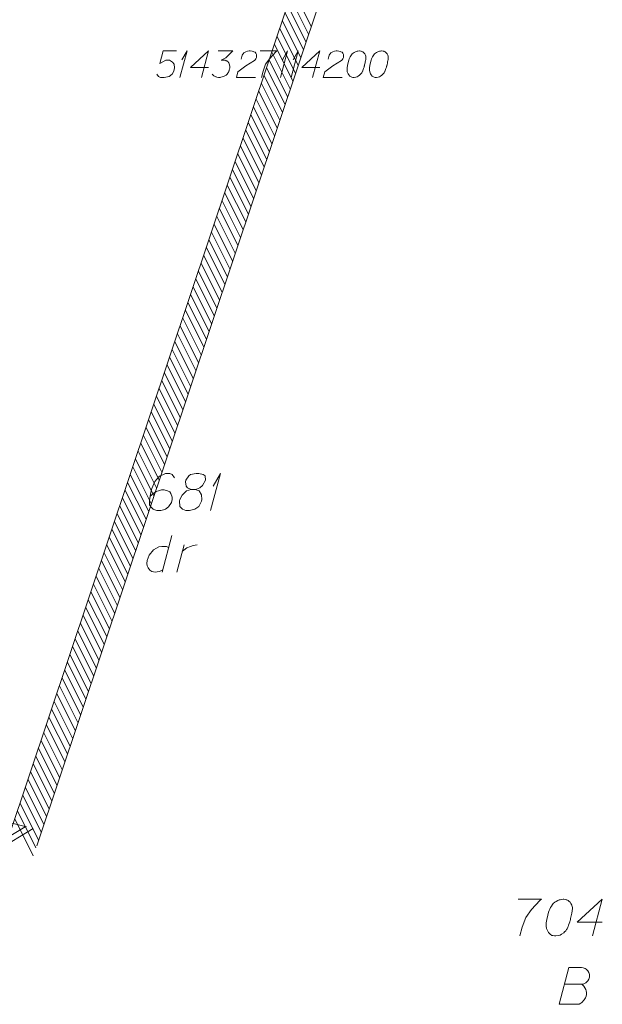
# Model space of a CAD drawing. Header units: millimetres. Extents: x 460 to 2266, y 622 to 2169.
# Tile 87 of 95: x 2243 to 2263, y 2028 to 2062. Entities that reach past the tile are written whole.
import ezdxf

# ---------------------------------------------------------------- set-up
doc = ezdxf.new("R2010")
doc.units = ezdxf.units.MM
doc.linetypes.add('PRZER1-1', pattern=[2, 1, -1])
doc.layers.add('#zakres', color=7, linetype='Continuous', lineweight=18)
for name, color, linetype, lineweight, true_color in [('GESDZI_O', 7, 'Continuous', 18, 0x0a0909), ('GESUZY_O', 7, 'PRZER1-1', 18, 0x008000), ('GSPPS3_O', 7, 'Continuous', 18, 0x0a0909)]:
    doc.layers.add(name, color=color, linetype=linetype, lineweight=lineweight, true_color=true_color)

# ---------------------------------------------------------------- blocks, each defined once
blk = doc.blocks.new('*U15')
at = {"layer": 'GSPPS3_O', "color": 7, "linetype": 'ByBlock', "lineweight": 18}
for q in [(5555543.829, 5636406.33), (5555543.893, 5636406.925)]:
    blk.add_line((5555544.07, 5636407.23), q, dxfattribs=at)
blk = doc.blocks.new('*U16')
at = {"layer": 'GSPPS3_O', "color": 7, "linetype": 'ByBlock', "lineweight": 18}
for q in [(5555547.238, 5636406.33), (5555547.302, 5636406.925)]:
    blk.add_line((5555547.479, 5636407.23), q, dxfattribs=at)
blk = doc.blocks.new('*U17')
at = {"layer": 'GSPPS3_O', "color": 7, "linetype": 'ByBlock', "lineweight": 18}
for q in [(5555547.599, 5636406.33), (5555547.663, 5636406.925)]:
    blk.add_line((5555547.84, 5636407.23), q, dxfattribs=at)
blk = doc.blocks.new('*U94')
at = {"layer": 'GESUZY_O', "color": 96, "linetype": 'ByBlock', "lineweight": 18, "true_color": 0x008000}
blk.add_line((5555543.554, 5636390.786), (5555543.229, 5636389.536), dxfattribs=at)
at = {"layer": 'GESUZY_O', "color": 96, "linetype": 'ByBlock', "lineweight": 18, "true_color": 0x008000, "flags": 128}
blk.add_lwpolyline([(5555543.446, 5636390.372), (5555543.377, 5636390.412), (5555543.21, 5636390.412), (5555543.111, 5636390.392), (5555542.934, 5636390.294), (5555542.786, 5636390.116), (5555542.718, 5636389.929), (5555542.708, 5636389.831), (5555542.718, 5636389.752), (5555542.747, 5636389.683), (5555542.806, 5636389.605), (5555542.875, 5636389.555), (5555542.983, 5636389.536), (5555543.062, 5636389.546), (5555543.141, 5636389.555), (5555543.249, 5636389.614)], dxfattribs=at)
blk = doc.blocks.new('*U95')
at = {"layer": 'GESUZY_O', "color": 96, "linetype": 'ByBlock', "lineweight": 18, "true_color": 0x008000}
blk.add_line((5555543.721, 5636389.536), (5555543.967, 5636390.471), dxfattribs=at)
at = {"layer": 'GESUZY_O', "color": 96, "linetype": 'ByBlock', "lineweight": 18, "true_color": 0x008000, "flags": 128}
blk.add_lwpolyline([(5555543.908, 5636390.244), (5555543.957, 5636390.284), (5555544.066, 5636390.362), (5555544.184, 5636390.412), (5555544.272, 5636390.441), (5555544.41, 5636390.471)], dxfattribs=at)
blk = doc.blocks.new('*U97')
at = {"layer": 'GESDZI_O', "color": 96, "linetype": 'ByBlock', "lineweight": 18}
for q in [(5555544.868, 5636391.631), (5555544.957, 5636392.458)]:
    blk.add_line((5555545.203, 5636392.881), q, dxfattribs=at)

msp = doc.modelspace()

# ---------------------------------------------------------------- linework, layer by layer
at = {"layer": '#zakres', "color": 134, "linetype": 'Continuous', "lineweight": 18}
for p, q in [((2242.891, 2033.946), (2257.491, 2077.536)), ((2243.839, 2033.628), (2258.439, 2077.218)), ((2253.148, 2061.437), (2252.524, 2062.69)), ((2252.97, 2060.906), (2252.346, 2062.159)), ((2253.059, 2061.171), (2252.435, 2062.424)), ((2252.881, 2060.64), (2252.257, 2061.893)), ((2252.792, 2060.375), (2252.168, 2061.628)), ((2252.703, 2060.109), (2252.079, 2061.362)), ((2252.525, 2059.578), (2251.901, 2060.831)), ((2252.614, 2059.844), (2251.99, 2061.097)), ((2252.436, 2059.313), (2251.812, 2060.566)), ((2252.347, 2059.047), (2251.723, 2060.3)), ((2252.259, 2058.782), (2251.634, 2060.035)), ((2252.081, 2058.251), (2251.456, 2059.504)), ((2252.17, 2058.516), (2251.545, 2059.769)), ((2251.992, 2057.985), (2251.367, 2059.238)), ((2251.903, 2057.72), (2251.279, 2058.973)), ((2251.814, 2057.454), (2251.19, 2058.707)), ((2251.636, 2056.923), (2251.012, 2058.176)), ((2251.725, 2057.189), (2251.101, 2058.442)), ((2251.547, 2056.658), (2250.923, 2057.911)), ((2251.458, 2056.392), (2250.834, 2057.645)), ((2251.369, 2056.127), (2250.745, 2057.38)), ((2251.191, 2055.596), (2250.567, 2056.849)), ((2251.28, 2055.861), (2250.656, 2057.114)), ((2251.102, 2055.33), (2250.478, 2056.583)), ((2251.014, 2055.065), (2250.389, 2056.318)), ((2250.925, 2054.799), (2250.3, 2056.052)), ((2250.747, 2054.268), (2250.122, 2055.521)), ((2250.836, 2054.534), (2250.211, 2055.787)), ((2250.658, 2054.003), (2250.034, 2055.256)), ((2250.569, 2053.737), (2249.945, 2054.99)), ((2250.48, 2053.472), (2249.856, 2054.725)), ((2250.302, 2052.941), (2249.678, 2054.194)), ((2250.391, 2053.206), (2249.767, 2054.459)), ((2250.213, 2052.675), (2249.589, 2053.928)), ((2250.124, 2052.41), (2249.5, 2053.663)), ((2249.946, 2051.879), (2249.322, 2053.132)), ((2250.035, 2052.144), (2249.411, 2053.397)), ((2249.857, 2051.613), (2249.233, 2052.866)), ((2249.769, 2051.348), (2249.144, 2052.601)), ((2249.68, 2051.082), (2249.055, 2052.335)), ((2249.502, 2050.551), (2248.877, 2051.804)), ((2249.591, 2050.817), (2248.966, 2052.07)), ((2249.413, 2050.286), (2248.789, 2051.539)), ((2249.324, 2050.02), (2248.7, 2051.273)), ((2249.235, 2049.755), (2248.611, 2051.008)), ((2249.057, 2049.224), (2248.433, 2050.477)), ((2249.146, 2049.489), (2248.522, 2050.742)), ((2248.968, 2048.958), (2248.344, 2050.211)), ((2248.879, 2048.693), (2248.255, 2049.946)), ((2248.79, 2048.427), (2248.166, 2049.68)), ((2248.613, 2047.896), (2247.988, 2049.149)), ((2248.701, 2048.162), (2248.077, 2049.415)), ((2248.524, 2047.631), (2247.899, 2048.884)), ((2248.435, 2047.365), (2247.81, 2048.618)), ((2248.346, 2047.1), (2247.721, 2048.353)), ((2248.168, 2046.569), (2247.544, 2047.822)), ((2248.257, 2046.834), (2247.633, 2048.087)), ((2248.079, 2046.303), (2247.455, 2047.556)), ((2247.99, 2046.038), (2247.366, 2047.291)), ((2247.901, 2045.772), (2247.277, 2047.025)), ((2247.723, 2045.241), (2247.099, 2046.494)), ((2247.812, 2045.507), (2247.188, 2046.76)), ((2247.634, 2044.976), (2247.01, 2046.229)), ((2247.545, 2044.71), (2246.921, 2045.963)), ((2247.456, 2044.445), (2246.832, 2045.698)), ((2247.279, 2043.914), (2246.654, 2045.167)), ((2247.368, 2044.179), (2246.743, 2045.432)), ((2247.19, 2043.648), (2246.565, 2044.901)), ((2247.101, 2043.383), (2246.476, 2044.636)), ((2246.923, 2042.852), (2246.299, 2044.105)), ((2247.012, 2043.117), (2246.388, 2044.37)), ((2246.834, 2042.586), (2246.21, 2043.839)), ((2246.745, 2042.321), (2246.121, 2043.574)), ((2246.656, 2042.055), (2246.032, 2043.308)), ((2246.478, 2041.524), (2245.854, 2042.777)), ((2246.567, 2041.79), (2245.943, 2043.043)), ((2246.389, 2041.259), (2245.765, 2042.512)), ((2246.3, 2040.993), (2245.676, 2042.246)), ((2246.211, 2040.728), (2245.587, 2041.981)), ((2246.034, 2040.196), (2245.409, 2041.45)), ((2246.123, 2040.462), (2245.498, 2041.715)), ((2245.945, 2039.931), (2245.32, 2041.184)), ((2245.856, 2039.665), (2245.231, 2040.919)), ((2245.767, 2039.4), (2245.143, 2040.653)), ((2219.185, 2040.293), (2243.485, 2034.273)), ((2245.589, 2038.869), (2244.965, 2040.122)), ((2245.678, 2039.134), (2245.054, 2040.388)), ((2245.5, 2038.603), (2244.876, 2039.857)), ((2245.411, 2038.338), (2244.787, 2039.591)), ((2245.322, 2038.072), (2244.698, 2039.326)), ((2245.144, 2037.541), (2244.52, 2038.795)), ((2245.233, 2037.807), (2244.609, 2039.06)), ((2245.055, 2037.276), (2244.431, 2038.529)), ((2244.966, 2037.01), (2244.342, 2038.264)), ((2244.878, 2036.745), (2244.253, 2037.998)), ((2244.7, 2036.214), (2244.075, 2037.467)), ((2244.789, 2036.479), (2244.164, 2037.733)), ((2244.611, 2035.948), (2243.986, 2037.202)), ((2244.522, 2035.683), (2243.898, 2036.936)), ((2244.433, 2035.417), (2243.809, 2036.671)), ((2244.255, 2034.886), (2243.631, 2036.14)), ((2244.344, 2035.152), (2243.72, 2036.405)), ((2244.166, 2034.621), (2243.542, 2035.874)), ((2244.077, 2034.355), (2243.453, 2035.609)), ((2243.988, 2034.09), (2243.364, 2035.343)), ((2243.81, 2033.559), (2243.186, 2034.812)), ((2243.899, 2033.824), (2243.275, 2035.078)), ((2243.721, 2033.293), (2243.097, 2034.547)), ((2242.247, 2033.554), (2243.445, 2034.277)), ((2242.518, 2033.487), (2243.717, 2034.21))]:
    msp.add_line(p, q, dxfattribs=at)
at = {"layer": 'GESDZI_O', "color": 96, "linetype": 'Continuous', "lineweight": 18, "flags": 128}
for points in [[(2248.513, 2046.121), (2248.434, 2046.229), (2248.346, 2046.258), (2248.208, 2046.258), (2248.109, 2046.219), (2248.05, 2046.199), (2248.001, 2046.17), (2247.844, 2045.993), (2247.735, 2045.756), (2247.706, 2045.629), (2247.667, 2045.343), (2247.667, 2045.195), (2247.706, 2045.136), (2247.785, 2045.058), (2247.814, 2045.038), (2247.913, 2045.008), (2248.041, 2045.008), (2248.139, 2045.028), (2248.208, 2045.048), (2248.306, 2045.127), (2248.405, 2045.284), (2248.434, 2045.382), (2248.434, 2045.461), (2248.385, 2045.589), (2248.346, 2045.638), (2248.277, 2045.678), (2248.159, 2045.707), (2248.07, 2045.707), (2247.962, 2045.678), (2247.893, 2045.648), (2247.775, 2045.569), (2247.716, 2045.52), (2247.686, 2045.491)], [(2249.074, 2045.717), (2249.212, 2045.717), (2249.251, 2045.727), (2249.369, 2045.776), (2249.458, 2045.855), (2249.556, 2046.042), (2249.546, 2046.18), (2249.477, 2046.229), (2249.34, 2046.258), (2249.241, 2046.258), (2249.054, 2046.229), (2248.995, 2046.18), (2248.897, 2046.032), (2248.887, 2045.983), (2248.907, 2045.835), (2248.946, 2045.776), (2249.074, 2045.717), (2248.916, 2045.678), (2248.769, 2045.53), (2248.69, 2045.382), (2248.68, 2045.333), (2248.69, 2045.146), (2248.779, 2045.048), (2248.897, 2045.008), (2249.015, 2045.008), (2249.202, 2045.058), (2249.34, 2045.146), (2249.428, 2045.323), (2249.438, 2045.382), (2249.428, 2045.54), (2249.349, 2045.678), (2249.212, 2045.717)], [(2260.163, 2031.819), (2260.95, 2031.819), (2260.901, 2031.77), (2260.616, 2031.465), (2260.419, 2031.189), (2260.301, 2030.864), (2260.222, 2030.569)], [(2261.708, 2031.819), (2261.688, 2031.819), (2261.629, 2031.809), (2261.59, 2031.799), (2261.56, 2031.79), (2261.511, 2031.77), (2261.452, 2031.74), (2261.403, 2031.711), (2261.354, 2031.671), (2261.324, 2031.632), (2261.295, 2031.583), (2261.265, 2031.534), (2261.236, 2031.475), (2261.216, 2031.435), (2261.196, 2031.376), (2261.167, 2031.278), (2261.137, 2031.13), (2261.117, 2031.012), (2261.117, 2030.904), (2261.127, 2030.825), (2261.167, 2030.736), (2261.196, 2030.687), (2261.246, 2030.628), (2261.305, 2030.589), (2261.334, 2030.579), (2261.393, 2030.569), (2261.442, 2030.569), (2261.521, 2030.579), (2261.59, 2030.599), (2261.639, 2030.628), (2261.708, 2030.677), (2261.738, 2030.707), (2261.777, 2030.746), (2261.806, 2030.786), (2261.826, 2030.815), (2261.846, 2030.864), (2261.856, 2030.884), (2261.875, 2030.933), (2261.895, 2030.992), (2261.915, 2031.051), (2261.925, 2031.091), (2261.934, 2031.12), (2261.944, 2031.16), (2261.964, 2031.248), (2261.974, 2031.297), (2261.984, 2031.347), (2261.993, 2031.416), (2262.003, 2031.504), (2262.003, 2031.534), (2261.993, 2031.573), (2261.984, 2031.612), (2261.954, 2031.671), (2261.925, 2031.711), (2261.895, 2031.74), (2261.856, 2031.77), (2261.816, 2031.79), (2261.787, 2031.799), (2261.757, 2031.809), (2261.708, 2031.819)], [(2263.017, 2031.032), (2262.17, 2031.032), (2263.017, 2031.819), (2262.682, 2030.569)]]:
    msp.add_lwpolyline(points, dxfattribs=at)
at = {"layer": 'GESUZY_O', "color": 96, "linetype": 'Continuous', "lineweight": 18, "true_color": 0x008000, "flags": 128}
msp.add_lwpolyline([(2261.738, 2028.927), (2262.328, 2028.927), (2262.368, 2028.937), (2262.456, 2028.977), (2262.525, 2029.046), (2262.565, 2029.105), (2262.584, 2029.164), (2262.584, 2029.193), (2262.584, 2029.233), (2262.584, 2029.262), (2262.565, 2029.331), (2262.525, 2029.38), (2262.466, 2029.439), (2262.437, 2029.459), (2262.397, 2029.479), (2262.368, 2029.488), (2262.309, 2029.498), (2261.885, 2029.498), (2261.551, 2028.248), (2262.2, 2028.248), (2262.23, 2028.258), (2262.289, 2028.288), (2262.319, 2028.307), (2262.407, 2028.396), (2262.447, 2028.465), (2262.456, 2028.494), (2262.476, 2028.573), (2262.476, 2028.652), (2262.466, 2028.711), (2262.456, 2028.75), (2262.427, 2028.809), (2262.387, 2028.868), (2262.368, 2028.888), (2262.328, 2028.927)], dxfattribs=at)
at = {"layer": 'GSPPS3_O', "color": 7, "linetype": 'Continuous', "lineweight": 18, "flags": 128}
for points in [[(2248.574, 2060.607), (2248.127, 2060.607), (2248.014, 2060.182), (2248.22, 2060.288), (2248.34, 2060.288), (2248.439, 2060.225), (2248.496, 2060.154), (2248.51, 2060.033), (2248.489, 2059.913), (2248.432, 2059.814), (2248.333, 2059.736), (2248.163, 2059.707), (2248.035, 2059.707), (2247.972, 2059.736), (2247.915, 2059.814)], [(2249.665, 2060.04), (2249.056, 2060.04), (2249.665, 2060.607), (2249.424, 2059.707)], [(2249.991, 2060.607), (2250.487, 2060.607), (2250.253, 2060.366), (2250.097, 2060.288), (2250.225, 2060.288), (2250.253, 2060.281), (2250.267, 2060.274), (2250.282, 2060.267), (2250.296, 2060.26), (2250.324, 2060.239), (2250.338, 2060.217), (2250.352, 2060.196), (2250.36, 2060.175), (2250.374, 2060.125), (2250.381, 2060.083), (2250.381, 2060.062), (2250.381, 2060.033), (2250.374, 2059.991), (2250.367, 2059.962), (2250.36, 2059.934), (2250.352, 2059.913), (2250.345, 2059.899), (2250.338, 2059.884), (2250.331, 2059.87), (2250.317, 2059.849), (2250.296, 2059.821), (2250.275, 2059.799), (2250.26, 2059.785), (2250.239, 2059.771), (2250.218, 2059.757), (2250.189, 2059.743), (2250.175, 2059.736), (2250.126, 2059.721), (2250.083, 2059.714), (2250.055, 2059.707), (2250.005, 2059.707), (2249.949, 2059.714), (2249.927, 2059.721), (2249.906, 2059.729), (2249.885, 2059.736), (2249.864, 2059.75), (2249.842, 2059.764), (2249.807, 2059.792), (2249.786, 2059.821)], [(2250.771, 2060.324), (2250.806, 2060.458), (2250.863, 2060.543), (2250.926, 2060.579), (2250.99, 2060.6), (2251.04, 2060.607), (2251.075, 2060.607), (2251.139, 2060.6), (2251.182, 2060.586), (2251.203, 2060.579), (2251.245, 2060.558), (2251.267, 2060.529), (2251.281, 2060.501), (2251.288, 2060.48), (2251.295, 2060.451), (2251.295, 2060.416), (2251.288, 2060.38), (2251.281, 2060.359), (2251.267, 2060.331), (2251.245, 2060.302), (2251.224, 2060.281), (2250.933, 2060.104), (2250.657, 2059.899), (2250.608, 2059.707), (2251.252, 2059.707)], [(2251.415, 2060.607), (2251.982, 2060.607), (2251.947, 2060.572), (2251.741, 2060.352), (2251.6, 2060.154), (2251.515, 2059.92), (2251.458, 2059.707)], [(2253.435, 2060.04), (2252.825, 2060.04), (2253.435, 2060.607), (2253.194, 2059.707)], [(2253.718, 2060.324), (2253.754, 2060.458), (2253.81, 2060.543), (2253.874, 2060.579), (2253.938, 2060.6), (2253.987, 2060.607), (2254.023, 2060.607), (2254.087, 2060.6), (2254.129, 2060.586), (2254.15, 2060.579), (2254.193, 2060.558), (2254.214, 2060.529), (2254.228, 2060.501), (2254.235, 2060.48), (2254.243, 2060.451), (2254.243, 2060.416), (2254.235, 2060.38), (2254.228, 2060.359), (2254.214, 2060.331), (2254.193, 2060.302), (2254.172, 2060.281), (2253.881, 2060.104), (2253.605, 2059.899), (2253.555, 2059.707), (2254.2, 2059.707)], [(2254.788, 2060.607), (2254.774, 2060.607), (2254.731, 2060.6), (2254.703, 2060.593), (2254.682, 2060.586), (2254.646, 2060.572), (2254.604, 2060.551), (2254.569, 2060.529), (2254.533, 2060.501), (2254.512, 2060.473), (2254.491, 2060.437), (2254.469, 2060.402), (2254.448, 2060.359), (2254.434, 2060.331), (2254.42, 2060.288), (2254.398, 2060.217), (2254.377, 2060.111), (2254.363, 2060.026), (2254.363, 2059.948), (2254.37, 2059.891), (2254.398, 2059.828), (2254.42, 2059.792), (2254.455, 2059.75), (2254.498, 2059.721), (2254.519, 2059.714), (2254.561, 2059.707), (2254.597, 2059.707), (2254.654, 2059.714), (2254.703, 2059.729), (2254.739, 2059.75), (2254.788, 2059.785), (2254.809, 2059.806), (2254.838, 2059.835), (2254.859, 2059.863), (2254.873, 2059.884), (2254.887, 2059.92), (2254.895, 2059.934), (2254.909, 2059.969), (2254.923, 2060.012), (2254.937, 2060.054), (2254.944, 2060.083), (2254.951, 2060.104), (2254.958, 2060.132), (2254.972, 2060.196), (2254.98, 2060.232), (2254.987, 2060.267), (2254.994, 2060.317), (2255.001, 2060.38), (2255.001, 2060.402), (2254.994, 2060.43), (2254.987, 2060.458), (2254.965, 2060.501), (2254.944, 2060.529), (2254.923, 2060.551), (2254.895, 2060.572), (2254.866, 2060.586), (2254.845, 2060.593), (2254.824, 2060.6), (2254.788, 2060.607)], [(2255.546, 2060.607), (2255.532, 2060.607), (2255.49, 2060.6), (2255.461, 2060.593), (2255.44, 2060.586), (2255.405, 2060.572), (2255.362, 2060.551), (2255.327, 2060.529), (2255.291, 2060.501), (2255.27, 2060.473), (2255.249, 2060.437), (2255.227, 2060.402), (2255.206, 2060.359), (2255.192, 2060.331), (2255.178, 2060.288), (2255.157, 2060.217), (2255.135, 2060.111), (2255.121, 2060.026), (2255.121, 2059.948), (2255.128, 2059.891), (2255.157, 2059.828), (2255.178, 2059.792), (2255.213, 2059.75), (2255.256, 2059.721), (2255.277, 2059.714), (2255.32, 2059.707), (2255.355, 2059.707), (2255.412, 2059.714), (2255.461, 2059.729), (2255.497, 2059.75), (2255.546, 2059.785), (2255.568, 2059.806), (2255.596, 2059.835), (2255.617, 2059.863), (2255.631, 2059.884), (2255.646, 2059.92), (2255.653, 2059.934), (2255.667, 2059.969), (2255.681, 2060.012), (2255.695, 2060.054), (2255.702, 2060.083), (2255.709, 2060.104), (2255.716, 2060.132), (2255.731, 2060.196), (2255.738, 2060.232), (2255.745, 2060.267), (2255.752, 2060.317), (2255.759, 2060.38), (2255.759, 2060.402), (2255.752, 2060.43), (2255.745, 2060.458), (2255.724, 2060.501), (2255.702, 2060.529), (2255.681, 2060.551), (2255.653, 2060.572), (2255.624, 2060.586), (2255.603, 2060.593), (2255.582, 2060.6), (2255.546, 2060.607)]]:
    msp.add_lwpolyline(points, dxfattribs=at)

# ---------------------------------------------------------------- block references
at = {"layer": 'GESDZI_O', "color": 96, "linetype": 'Continuous', "lineweight": 18}
msp.add_blockref('*U97', (-5553295.135, -5634346.623), dxfattribs=at)
at = {"layer": 'GESUZY_O', "color": 96, "linetype": 'Continuous', "lineweight": 18, "true_color": 0x008000}
for name in ['*U94', '*U95']:
    msp.add_blockref(name, (-5553295.135, -5634346.623), dxfattribs=at)
at = {"layer": 'GSPPS3_O', "color": 7, "linetype": 'Continuous', "lineweight": 18}
for name in ['*U15', '*U16', '*U17']:
    msp.add_blockref(name, (-5553295.135, -5634346.623), dxfattribs=at)

doc.saveas('drawing.dxf')
